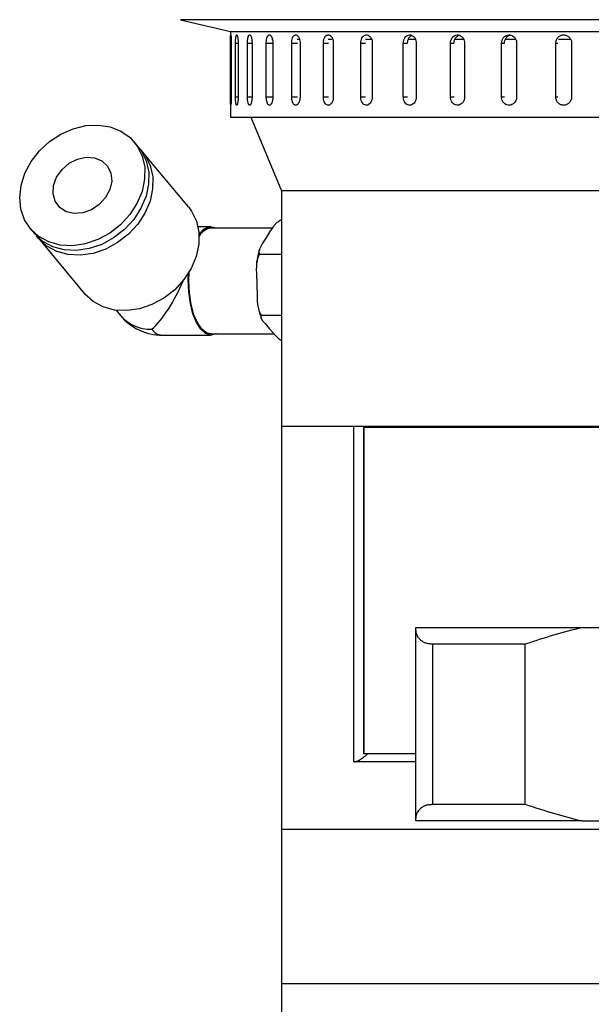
# Model space of a CAD drawing. Header units: inches. Extents: x 0.8 to 32, y -0.1 to 21.9.
# Tile 24 of 60: x 10 to 12.2, y 10.9 to 14.5. Entities that reach past the tile are written whole.
import ezdxf

# ---------------------------------------------------------------- set-up
doc = ezdxf.new("R2010")
doc.units = ezdxf.units.IN
doc.header["$MEASUREMENT"] = 0

msp = doc.modelspace()

# ---------------------------------------------------------------- linework, layer by layer
at = {"color": 7, "linetype": 'Continuous', "lineweight": 25}
for p, q in [((10.6319, 14.5183), (10.8181, 14.4742)), ((14.6354, 14.5183), (10.6319, 14.5183)), ((10.8181, 14.4742), (10.8181, 14.1559)), ((10.8199, 14.4738), (11.6291, 14.4738)), ((10.9759, 14.4446), (10.973, 14.4446)), ((11.0725, 14.4446), (11.0663, 14.4446)), ((11.1957, 14.4446), (11.1822, 14.4446)), ((11.3406, 14.4446), (11.3209, 14.4446)), ((11.5051, 14.4446), (11.4791, 14.4446)), ((11.6291, 14.4738), (14.4474, 14.4738)), ((11.6864, 14.4446), (11.6541, 14.4446)), ((11.8807, 14.4446), (11.8406, 14.4446)), ((12.0846, 14.4446), (12.0395, 14.4446)), ((10.8186, 14.2309), (10.8186, 14.4309)), ((10.8186, 14.4309), (10.8212, 14.4309)), ((10.8212, 14.4309), (10.8212, 14.2309)), ((10.837, 14.2309), (10.837, 14.4309)), ((10.837, 14.4309), (10.847, 14.4309)), ((10.847, 14.4309), (10.847, 14.2309)), ((10.8816, 14.2309), (10.8816, 14.4309)), ((10.8816, 14.4309), (10.8989, 14.4309)), ((10.8989, 14.4309), (10.8989, 14.2309)), ((10.9518, 14.2309), (10.9518, 14.4309)), ((10.9518, 14.4309), (10.9747, 14.4309)), ((10.9761, 14.4309), (10.9761, 14.2309)), ((11.0465, 14.2309), (11.0465, 14.4309)), ((11.0465, 14.4309), (11.068, 14.4309)), ((11.0775, 14.4309), (11.0775, 14.2309)), ((11.1643, 14.2309), (11.1643, 14.4309)), ((11.1643, 14.4309), (11.1841, 14.4309)), ((11.2015, 14.4309), (11.2015, 14.2309)), ((11.3035, 14.2309), (11.3035, 14.4309)), ((11.3035, 14.4309), (11.3214, 14.4309)), ((11.3465, 14.4309), (11.3465, 14.2309)), ((11.4622, 14.2309), (11.4622, 14.4309)), ((11.4622, 14.4309), (11.4779, 14.4309)), ((11.5102, 14.4309), (11.5102, 14.2309)), ((11.6379, 14.2309), (11.6379, 14.4309)), ((11.6379, 14.4309), (11.6512, 14.4309)), ((11.6903, 14.4309), (11.6903, 14.2309)), ((11.8281, 14.2309), (11.8281, 14.4309)), ((11.8281, 14.4309), (11.8388, 14.4309)), ((11.8842, 14.4309), (11.8842, 14.2309)), ((12.0301, 14.2309), (12.0301, 14.4309)), ((12.0301, 14.4309), (12.038, 14.4309)), ((12.0889, 14.4309), (12.0889, 14.2309)), ((10.8186, 14.2309), (10.8212, 14.2309)), ((10.837, 14.2309), (10.847, 14.2309)), ((10.8816, 14.2309), (10.8989, 14.2309)), ((10.9518, 14.2309), (10.9747, 14.2309)), ((11.0465, 14.2309), (11.068, 14.2309)), ((11.1643, 14.2309), (11.1841, 14.2309)), ((11.3035, 14.2309), (11.3214, 14.2309)), ((11.4622, 14.2309), (11.4779, 14.2309)), ((11.6379, 14.2309), (11.6512, 14.2309)), ((11.8281, 14.2309), (11.8388, 14.2309)), ((12.0301, 14.2309), (12.038, 14.2309)), ((10.8181, 14.1559), (14.4491, 14.1559)), ((10.8944, 14.1559), (11.009, 13.8809)), ((10.4751, 14.0453), (10.4603, 14.0631)), ((10.6622, 13.8212), (10.49, 14.0276)), ((11.009, 13.8809), (11.009, 13.0059)), ((14.259, 13.8809), (11.009, 13.8809)), ((10.7465, 13.7474), (10.6978, 13.7474)), ((11.0062, 13.7726), (11.009, 13.7726)), ((10.0734, 13.7402), (10.0882, 13.7225)), ((10.9742, 13.7427), (10.7465, 13.7427)), ((10.9526, 13.7091), (10.9383, 13.6862)), ((10.9669, 13.732), (10.9526, 13.7091)), ((10.1031, 13.7047), (10.2753, 13.4983)), ((10.9265, 13.6456), (11.009, 13.6456)), ((10.9149, 13.573), (10.9161, 13.5322)), ((10.9161, 13.5322), (10.9173, 13.4914)), ((10.3923, 13.4368), (10.409, 13.4167)), ((10.9332, 13.4188), (11.009, 13.4188)), ((10.9471, 13.3869), (10.9626, 13.369)), ((10.5638, 13.3443), (10.7465, 13.3443)), ((10.7465, 13.349), (10.9784, 13.349)), ((10.9626, 13.369), (10.9782, 13.351)), ((11.009, 13.0059), (11.009, 11.5059)), ((11.009, 13.0059), (11.2784, 13.0059)), ((11.009, 13.0059), (14.259, 13.0059)), ((11.2784, 11.7559), (11.2784, 13.0059)), ((11.3144, 13.0009), (11.3144, 11.7859)), ((11.3154, 13.0009), (11.3144, 13.0009)), ((11.3154, 13.0009), (11.3154, 11.7859)), ((12.1965, 13.0009), (11.3154, 13.0009)), ((11.3554, 13.0059), (11.3554, 13.0009)), ((11.384, 13.0059), (11.384, 13.0009)), ((11.509, 12.2535), (11.509, 12.2559)), ((11.509, 12.2559), (12.128, 12.2559)), ((11.509, 11.5382), (11.509, 12.2535)), ((12.128, 12.2559), (13.1399, 12.2559)), ((11.9159, 12.1939), (11.5715, 12.1939)), ((11.5715, 11.5979), (11.5715, 12.1939)), ((11.9159, 11.5979), (11.9159, 12.1939)), ((11.3154, 11.7859), (11.3144, 11.7859)), ((11.509, 11.7859), (11.3154, 11.7859)), ((11.509, 11.7559), (11.2784, 11.7559)), ((11.5715, 11.5979), (11.9159, 11.5979)), ((11.509, 11.5359), (11.509, 11.5382)), ((12.128, 11.5359), (11.509, 11.5359)), ((12.128, 11.5359), (13.1399, 11.5359)), ((11.009, 11.5059), (11.009, 10.9309)), ((11.009, 11.5059), (14.259, 11.5059)), ((11.009, 10.9309), (11.009, 8.7079)), ((11.009, 10.9309), (14.259, 10.9309))]:
    msp.add_line(p, q, dxfattribs=at)
at = {"color": 7, "linetype": 'Continuous', "lineweight": 25, "flags": 128}
for points in [[(10.0385, 13.9017), (10.0528, 13.9469), (10.076, 13.9903), (10.1069, 14.0301), (10.1444, 14.0646), (10.1869, 14.0925), (10.2327, 14.1125), (10.2798, 14.1239), (10.3265, 14.1262), (10.3707, 14.1193), (10.4106, 14.1035), (10.4447, 14.0794), (10.4715, 14.0481), (10.4899, 14.0108), (10.4991, 13.969), (10.4989, 13.9244), (10.4892, 13.8789), (10.4703, 13.8344), (10.4432, 13.7926), (10.4088, 13.7553), (10.3686, 13.7239), (10.3242, 13.6999), (10.2775, 13.6841), (10.2304, 13.6772), (10.1847, 13.6795), (10.1424, 13.6909), (10.1052, 13.7109), (10.0746, 13.7388), (10.0519, 13.7733), (10.038, 13.813), (10.0335, 13.8564), (10.0385, 13.9017)], [(10.4751, 14.0453), (10.4863, 14.0303), (10.5047, 13.993), (10.514, 13.9512), (10.5137, 13.9066), (10.504, 13.8612), (10.4852, 13.8166), (10.458, 13.7748), (10.4236, 13.7375), (10.3834, 13.7061), (10.3391, 13.6821), (10.2924, 13.6663), (10.2452, 13.6594), (10.1996, 13.6617), (10.1573, 13.6731), (10.1201, 13.6931), (10.0895, 13.721), (10.0882, 13.7225)], [(10.4823, 14.0362), (10.5011, 14.0125), (10.5195, 13.9752), (10.5288, 13.9334), (10.5286, 13.8889), (10.5189, 13.8434), (10.5, 13.7988), (10.4729, 13.757), (10.4385, 13.7197), (10.3983, 13.6884), (10.3539, 13.6643), (10.3072, 13.6485), (10.2601, 13.6416), (10.2144, 13.6439), (10.1721, 13.6553), (10.1349, 13.6754), (10.1043, 13.7032), (10.096, 13.7138)], [(10.1598, 13.9017), (10.1712, 13.9327), (10.1911, 13.961), (10.2177, 13.9841), (10.2487, 13.9998), (10.2813, 14.0068), (10.3127, 14.0044), (10.3399, 13.9929), (10.3607, 13.9734), (10.3731, 13.9474), (10.3761, 13.9174), (10.3693, 13.886), (10.3535, 13.856), (10.33, 13.83), (10.3008, 13.8104), (10.2687, 13.799), (10.2364, 13.7966), (10.2067, 13.8036), (10.1825, 13.8193), (10.1657, 13.8423), (10.1579, 13.8706), (10.1598, 13.9017)], [(10.6622, 13.8212), (10.6733, 13.8062), (10.6917, 13.7689), (10.701, 13.7271), (10.7008, 13.6825), (10.691, 13.637), (10.6722, 13.5925), (10.645, 13.5507), (10.6107, 13.5134), (10.5705, 13.482), (10.5261, 13.458), (10.4794, 13.4422), (10.4322, 13.4353), (10.3866, 13.4376), (10.3443, 13.449), (10.3071, 13.469), (10.2765, 13.4969), (10.2753, 13.4983)], [(10.7648, 13.349), (10.7638, 13.3485), (10.7448, 13.3443), (10.7259, 13.3503), (10.708, 13.366), (10.692, 13.3908), (10.6788, 13.4234), (10.669, 13.462), (10.6631, 13.5049), (10.6613, 13.5499), (10.6622, 13.5752)], [(10.7465, 13.349), (10.7318, 13.3521), (10.7133, 13.3654), (10.6966, 13.3884), (10.6826, 13.4198), (10.672, 13.4581), (10.6655, 13.5011), (10.6633, 13.5465), (10.6645, 13.5789)]]:
    msp.add_lwpolyline(points, dxfattribs=at)
at = {"color": 7, "linetype": 'Continuous', "lineweight": 25}
for centre, radius, start, end in [((10.7468, 13.6963), 0.0498, 68.8321, 154.8365), ((10.7531, 13.6854), 0.0577, 96.5737, 152.2997), ((10.5638, 13.5459), 0.2016, 219.846, 270), ((10.5203, 13.5134), 0.1474, 220.9693, 271.9331), ((10.5658, 13.3928), 0.0486, 213.4809, 267.5878)]:
    msp.add_arc(centre, radius, start, end, dxfattribs=at)
msp.add_ellipse((10.5638, 13.5459), major_axis=(0.0933, 0.1993), ratio=0.323868, start_param=3.760767, end_param=4.867615, dxfattribs=at)
for points, knots in [([(10.8186, 14.4309), (10.8186, 14.4326), (10.8187, 14.4361), (10.8187, 14.4411), (10.8187, 14.4459), (10.8188, 14.4503), (10.8189, 14.4541), (10.819, 14.4572), (10.8192, 14.4597), (10.8194, 14.4612), (10.8196, 14.462), (10.8198, 14.4618), (10.82, 14.4608), (10.8202, 14.4589), (10.8205, 14.4562), (10.8207, 14.4528), (10.8209, 14.4488), (10.821, 14.4443), (10.8211, 14.4393), (10.8212, 14.4348), (10.8212, 14.432), (10.8212, 14.4309)], [0, 0, 0, 0, 0.05292, 0.107375, 0.160295, 0.214749, 0.267674, 0.322133, 0.375061, 0.429523, 0.482446, 0.536903, 0.58982, 0.644272, 0.697192, 0.751646, 0.804573, 0.859035, 0.911961, 0.966423, 1, 1, 1, 1]), ([(10.837, 14.4309), (10.8371, 14.4326), (10.8371, 14.4361), (10.8373, 14.4411), (10.8376, 14.4459), (10.838, 14.4503), (10.8386, 14.4541), (10.8392, 14.4572), (10.8399, 14.4597), (10.8407, 14.4612), (10.8415, 14.462), (10.8423, 14.4618), (10.8432, 14.4608), (10.844, 14.4589), (10.8448, 14.4562), (10.8455, 14.4528), (10.846, 14.4488), (10.8465, 14.4443), (10.8468, 14.4393), (10.847, 14.4348), (10.847, 14.432), (10.847, 14.4309)], [0, 0, 0, 0, 0.05292, 0.107375, 0.160295, 0.214749, 0.267674, 0.322133, 0.375061, 0.429523, 0.482446, 0.536903, 0.58982, 0.644272, 0.697192, 0.751646, 0.804573, 0.859035, 0.911961, 0.966423, 1, 1, 1, 1]), ([(10.8816, 14.4309), (10.8817, 14.4326), (10.8817, 14.4361), (10.8821, 14.4411), (10.8826, 14.4459), (10.8834, 14.4503), (10.8844, 14.4541), (10.8855, 14.4572), (10.8868, 14.4597), (10.8881, 14.4612), (10.8896, 14.462), (10.891, 14.4618), (10.8925, 14.4608), (10.8939, 14.4589), (10.8952, 14.4562), (10.8963, 14.4528), (10.8973, 14.4488), (10.8981, 14.4443), (10.8986, 14.4393), (10.8989, 14.4348), (10.8989, 14.432), (10.8989, 14.4309)], [0, 0, 0, 0, 0.05292, 0.107375, 0.160295, 0.214749, 0.267674, 0.322133, 0.375061, 0.429523, 0.482446, 0.536903, 0.58982, 0.644272, 0.697192, 0.751646, 0.804573, 0.859035, 0.911961, 0.966423, 1, 1, 1, 1]), ([(10.9518, 14.4309), (10.9518, 14.4326), (10.9519, 14.4361), (10.9524, 14.4411), (10.9532, 14.4459), (10.9543, 14.4503), (10.9557, 14.4541), (10.9573, 14.4572), (10.9591, 14.4597), (10.961, 14.4612), (10.9631, 14.462), (10.9651, 14.4618), (10.9672, 14.4608), (10.9691, 14.4589), (10.9709, 14.4562), (10.9725, 14.4528), (10.9739, 14.4488), (10.9749, 14.4443), (10.9757, 14.4393), (10.976, 14.4353), (10.9761, 14.4325), (10.9761, 14.4314), (10.9761, 14.4309)], [0, 0, 0, 0, 0.0529193, 0.1073734, 0.1602927, 0.2147463, 0.2676704, 0.3221291, 0.3750562, 0.4295184, 0.4824402, 0.536897, 0.5898135, 0.6442644, 0.6971839, 0.7516376, 0.8045636, 0.8590245, 0.9119505, 0.9664117, 0.9831825, 1, 1, 1, 1]), ([(11.0465, 14.4309), (11.0466, 14.4344), (11.047, 14.4413), (11.0496, 14.4506), (11.0534, 14.4577), (11.0583, 14.4617), (11.0636, 14.4622), (11.0687, 14.4593), (11.0731, 14.4531), (11.0762, 14.4444), (11.0774, 14.4365), (11.0775, 14.432), (11.0775, 14.4309)], [0, 0, 0, 0, 0.107362, 0.214723, 0.322094, 0.429472, 0.536839, 0.644195, 0.751556, 0.858932, 0.966307, 1, 1, 1, 1]), ([(11.1643, 14.4309), (11.1643, 14.4317), (11.1643, 14.4334), (11.1645, 14.436), (11.1648, 14.4386), (11.1653, 14.4411), (11.166, 14.4443), (11.167, 14.4474), (11.1683, 14.4502), (11.1696, 14.4529), (11.1712, 14.4552), (11.1729, 14.4572), (11.1742, 14.4585), (11.1756, 14.4595), (11.1771, 14.4605), (11.1786, 14.4611), (11.1807, 14.4618), (11.1828, 14.462), (11.1848, 14.4617), (11.1869, 14.4612), (11.189, 14.4602), (11.1909, 14.4588), (11.1928, 14.4571), (11.1945, 14.4551), (11.1961, 14.4527), (11.1975, 14.4501), (11.1987, 14.4473), (11.1997, 14.4442), (11.2006, 14.441), (11.2011, 14.4376), (11.2014, 14.4347), (11.2015, 14.433), (11.2015, 14.432), (11.2015, 14.4311), (11.2015, 14.4309)], [0, 0, 0, 0, 0.026377, 0.0529371, 0.0800749, 0.1074123, 0.1337893, 0.1874393, 0.2147764, 0.2411558, 0.2948107, 0.3221504, 0.3485313, 0.3750953, 0.4022371, 0.4295787, 0.4559569, 0.5096097, 0.5369485, 0.5633241, 0.6169713, 0.6443071, 0.6706842, 0.7243343, 0.7516714, 0.7780518, 0.8317088, 0.8590496, 0.8854299, 0.939087, 0.966428, 0.9748068, 0.991592, 1, 1, 1, 1]), ([(11.3035, 14.4309), (11.3038, 14.4344), (11.3042, 14.4413), (11.3079, 14.4506), (11.3133, 14.4577), (11.32, 14.4617), (11.3273, 14.4622), (11.3344, 14.4593), (11.3405, 14.4531), (11.3447, 14.4444), (11.3464, 14.4365), (11.3465, 14.432), (11.3465, 14.4309)], [0, 0, 0, 0, 0.107362, 0.214723, 0.322094, 0.429472, 0.536839, 0.644195, 0.751556, 0.858932, 0.966307, 1, 1, 1, 1]), ([(11.4622, 14.4309), (11.4624, 14.4344), (11.463, 14.4413), (11.467, 14.4506), (11.4731, 14.4577), (11.4806, 14.4617), (11.4888, 14.4622), (11.4968, 14.4593), (11.5035, 14.4531), (11.5083, 14.4444), (11.5101, 14.4365), (11.5102, 14.432), (11.5102, 14.4309)], [0, 0, 0, 0, 0.107362, 0.214723, 0.322094, 0.429472, 0.536839, 0.644195, 0.751556, 0.858932, 0.966307, 1, 1, 1, 1]), ([(11.478, 14.4309), (11.4782, 14.4344), (11.4788, 14.4413), (11.4829, 14.4505), (11.4881, 14.4571), (11.4923, 14.459), (11.494, 14.4597)], [0, 0, 0, 0, 0.274029, 0.548058, 0.822112, 1, 1, 1, 1]), ([(11.6379, 14.4309), (11.6382, 14.4344), (11.6387, 14.4413), (11.6432, 14.4506), (11.6498, 14.4577), (11.6581, 14.4617), (11.667, 14.4622), (11.6757, 14.4593), (11.683, 14.4531), (11.6882, 14.4444), (11.6901, 14.4365), (11.6903, 14.432), (11.6903, 14.4309)], [0, 0, 0, 0, 0.107362, 0.214723, 0.322094, 0.429472, 0.536839, 0.644195, 0.751556, 0.858932, 0.966307, 1, 1, 1, 1]), ([(11.6512, 14.4309), (11.6515, 14.4344), (11.6521, 14.4413), (11.6566, 14.4505), (11.6628, 14.4575), (11.668, 14.4596), (11.6703, 14.4605)], [0, 0, 0, 0, 0.259881, 0.51976, 0.779664, 1, 1, 1, 1]), ([(11.8281, 14.4309), (11.8284, 14.4344), (11.8291, 14.4413), (11.8338, 14.4506), (11.8409, 14.4577), (11.8498, 14.4617), (11.8593, 14.4622), (11.8686, 14.4593), (11.8764, 14.4531), (11.8819, 14.4444), (11.884, 14.4365), (11.8841, 14.432), (11.8842, 14.4309)], [0, 0, 0, 0, 0.107362, 0.214723, 0.322094, 0.429472, 0.536839, 0.644195, 0.751556, 0.858932, 0.966307, 1, 1, 1, 1]), ([(11.8388, 14.4309), (11.8391, 14.4343), (11.8398, 14.4413), (11.8445, 14.4507), (11.8516, 14.4574), (11.8576, 14.461), (11.8608, 14.4611), (11.8609, 14.4611)], [0, 0, 0, 0, 0.247874, 0.495747, 0.743643, 0.991555, 1, 1, 1, 1]), ([(12.0301, 14.4309), (12.0302, 14.4326), (12.0304, 14.4361), (12.0316, 14.4411), (12.0336, 14.4459), (12.0364, 14.4503), (12.0398, 14.4541), (12.0438, 14.4572), (12.0482, 14.4597), (12.0529, 14.4612), (12.0579, 14.462), (12.0628, 14.4618), (12.0677, 14.4608), (12.0724, 14.4589), (12.0767, 14.4562), (12.0805, 14.4528), (12.0837, 14.4488), (12.0862, 14.4443), (12.088, 14.4393), (12.0888, 14.4348), (12.0889, 14.432), (12.0889, 14.4309)], [0, 0, 0, 0, 0.05292, 0.107375, 0.160295, 0.214749, 0.267674, 0.322133, 0.375061, 0.429523, 0.482446, 0.536903, 0.58982, 0.644272, 0.697192, 0.751646, 0.804573, 0.859035, 0.911961, 0.966423, 1, 1, 1, 1]), ([(10.8212, 14.2309), (10.8212, 14.2291), (10.8212, 14.2257), (10.8211, 14.2206), (10.821, 14.2158), (10.8208, 14.2114), (10.8206, 14.2076), (10.8204, 14.2045), (10.8202, 14.2021), (10.8199, 14.2005), (10.8197, 14.1998), (10.8195, 14.1999), (10.8193, 14.201), (10.8191, 14.2028), (10.819, 14.2055), (10.8189, 14.2089), (10.8188, 14.213), (10.8187, 14.2175), (10.8187, 14.2224), (10.8186, 14.2269), (10.8186, 14.2298), (10.8186, 14.2309)], [0, 0, 0, 0, 0.05292, 0.107375, 0.160295, 0.214749, 0.267674, 0.322133, 0.375061, 0.429523, 0.482446, 0.536903, 0.58982, 0.644272, 0.697192, 0.751646, 0.804573, 0.859035, 0.911961, 0.966423, 1, 1, 1, 1]), ([(10.847, 14.2309), (10.847, 14.2291), (10.847, 14.2257), (10.8467, 14.2206), (10.8464, 14.2158), (10.8458, 14.2114), (10.8452, 14.2076), (10.8445, 14.2045), (10.8437, 14.2021), (10.8429, 14.2005), (10.842, 14.1998), (10.8412, 14.1999), (10.8404, 14.201), (10.8396, 14.2028), (10.8389, 14.2055), (10.8383, 14.2089), (10.8378, 14.213), (10.8375, 14.2175), (10.8372, 14.2224), (10.8371, 14.2269), (10.8371, 14.2298), (10.837, 14.2309)], [0, 0, 0, 0, 0.05292, 0.107375, 0.160295, 0.214749, 0.267674, 0.322133, 0.375061, 0.429523, 0.482446, 0.536903, 0.58982, 0.644272, 0.697192, 0.751646, 0.804573, 0.859035, 0.911961, 0.966423, 1, 1, 1, 1]), ([(10.8989, 14.2309), (10.8989, 14.2291), (10.8988, 14.2257), (10.8984, 14.2206), (10.8978, 14.2158), (10.897, 14.2114), (10.8959, 14.2076), (10.8947, 14.2045), (10.8934, 14.2021), (10.892, 14.2005), (10.8905, 14.1998), (10.889, 14.1999), (10.8876, 14.201), (10.8863, 14.2028), (10.8851, 14.2055), (10.884, 14.2089), (10.8831, 14.213), (10.8824, 14.2175), (10.8819, 14.2224), (10.8817, 14.2269), (10.8817, 14.2298), (10.8816, 14.2309)], [0, 0, 0, 0, 0.05292, 0.107375, 0.160295, 0.214749, 0.267674, 0.322133, 0.375061, 0.429523, 0.482446, 0.536903, 0.58982, 0.644272, 0.697192, 0.751646, 0.804573, 0.859035, 0.911961, 0.966423, 1, 1, 1, 1]), ([(10.9761, 14.2309), (10.9761, 14.2291), (10.976, 14.2257), (10.9755, 14.2206), (10.9746, 14.2158), (10.9734, 14.2114), (10.972, 14.2076), (10.9703, 14.2045), (10.9684, 14.2021), (10.9664, 14.2005), (10.9644, 14.1998), (10.9623, 14.1999), (10.9603, 14.201), (10.9584, 14.2028), (10.9567, 14.2055), (10.9552, 14.2089), (10.9539, 14.213), (10.9529, 14.2175), (10.9522, 14.2224), (10.9519, 14.2264), (10.9518, 14.2292), (10.9518, 14.2303), (10.9518, 14.2309)], [0, 0, 0, 0, 0.052919, 0.107373, 0.160293, 0.214746, 0.26767, 0.322129, 0.375056, 0.429518, 0.48244, 0.536897, 0.589814, 0.644264, 0.697184, 0.751638, 0.804564, 0.859025, 0.91195, 0.966412, 0.983183, 1, 1, 1, 1]), ([(11.0775, 14.2309), (11.0775, 14.23), (11.0775, 14.2283), (11.0773, 14.2257), (11.077, 14.2231), (11.0766, 14.2206), (11.0759, 14.2174), (11.0751, 14.2143), (11.074, 14.2115), (11.0729, 14.2089), (11.0715, 14.2065), (11.0701, 14.2046), (11.0689, 14.2033), (11.0677, 14.2022), (11.0665, 14.2013), (11.0652, 14.2006), (11.0635, 14.2), (11.0617, 14.1998), (11.06, 14.2), (11.0583, 14.2006), (11.0566, 14.2016), (11.055, 14.2029), (11.0535, 14.2046), (11.0521, 14.2066), (11.0508, 14.209), (11.05, 14.2109), (11.0492, 14.213), (11.0485, 14.2152), (11.0479, 14.2175), (11.0474, 14.2199), (11.047, 14.2224), (11.0467, 14.225), (11.0465, 14.2278), (11.0465, 14.2298), (11.0465, 14.2309)], [0, 0, 0, 0, 0.026375, 0.052933, 0.080068, 0.107403, 0.133778, 0.187424, 0.214759, 0.241136, 0.294786, 0.322124, 0.348503, 0.375064, 0.402204, 0.429543, 0.455919, 0.509568, 0.536904, 0.563278, 0.616921, 0.644254, 0.670629, 0.724275, 0.75161, 0.777988, 0.804549, 0.831688, 0.859027, 0.885405, 0.911966, 0.939105, 0.966444, 1, 1, 1, 1]), ([(11.2015, 14.2309), (11.2013, 14.2274), (11.2009, 14.2204), (11.1976, 14.2111), (11.1928, 14.2041), (11.1869, 14.2), (11.1805, 14.1995), (11.1744, 14.2025), (11.1693, 14.2086), (11.1657, 14.2173), (11.1644, 14.2252), (11.1643, 14.2298), (11.1643, 14.2309)], [0, 0, 0, 0, 0.1073618, 0.2147232, 0.3220944, 0.429472, 0.536839, 0.6441948, 0.7515565, 0.8589318, 0.9663073, 1, 1, 1, 1]), ([(11.3465, 14.2309), (11.3463, 14.2274), (11.3458, 14.2204), (11.342, 14.2111), (11.3365, 14.2041), (11.3296, 14.2), (11.3223, 14.1995), (11.3153, 14.2025), (11.3093, 14.2086), (11.3052, 14.2173), (11.3037, 14.2252), (11.3036, 14.2298), (11.3035, 14.2309)], [0, 0, 0, 0, 0.107362, 0.214723, 0.322094, 0.429472, 0.536839, 0.644195, 0.751556, 0.858932, 0.966307, 1, 1, 1, 1]), ([(11.5102, 14.2309), (11.5099, 14.2274), (11.5094, 14.2204), (11.5052, 14.2111), (11.4991, 14.2041), (11.4914, 14.2), (11.4832, 14.1995), (11.4753, 14.2025), (11.4687, 14.2086), (11.4641, 14.2173), (11.4623, 14.2252), (11.4622, 14.2298), (11.4622, 14.2309)], [0, 0, 0, 0, 0.107362, 0.214723, 0.322094, 0.429472, 0.536839, 0.644195, 0.751556, 0.858932, 0.966307, 1, 1, 1, 1]), ([(11.6903, 14.2309), (11.69, 14.2274), (11.6894, 14.2204), (11.6849, 14.2111), (11.6782, 14.2041), (11.6698, 14.2), (11.6609, 14.1995), (11.6523, 14.2025), (11.645, 14.2086), (11.64, 14.2173), (11.638, 14.2252), (11.6379, 14.2298), (11.6379, 14.2309)], [0, 0, 0, 0, 0.107362, 0.214723, 0.322094, 0.429472, 0.536839, 0.644195, 0.751556, 0.858932, 0.966307, 1, 1, 1, 1]), ([(11.8842, 14.2309), (11.8838, 14.2274), (11.8832, 14.2204), (11.8784, 14.2111), (11.8712, 14.2041), (11.8623, 14.2), (11.8527, 14.1995), (11.8435, 14.2025), (11.8358, 14.2086), (11.8303, 14.2173), (11.8283, 14.2252), (11.8282, 14.2298), (11.8281, 14.2309)], [0, 0, 0, 0, 0.107362, 0.214723, 0.322094, 0.429472, 0.536839, 0.644195, 0.751556, 0.858932, 0.966307, 1, 1, 1, 1]), ([(12.0889, 14.2309), (12.0889, 14.2291), (12.0887, 14.2257), (12.0874, 14.2206), (12.0854, 14.2158), (12.0826, 14.2114), (12.0791, 14.2076), (12.0752, 14.2045), (12.0707, 14.2021), (12.066, 14.2005), (12.061, 14.1998), (12.0561, 14.1999), (12.0512, 14.201), (12.0466, 14.2028), (12.0423, 14.2055), (12.0385, 14.2089), (12.0353, 14.213), (12.0328, 14.2175), (12.0311, 14.2224), (12.0302, 14.2269), (12.0302, 14.2298), (12.0301, 14.2309)], [0, 0, 0, 0, 0.05292, 0.107375, 0.160295, 0.214749, 0.267674, 0.322133, 0.375061, 0.429523, 0.482446, 0.536903, 0.58982, 0.644272, 0.697192, 0.751646, 0.804573, 0.859035, 0.911961, 0.966423, 1, 1, 1, 1]), ([(11.0062, 13.7726), (11.0021, 13.7702), (10.9933, 13.765), (10.984, 13.7556), (10.975, 13.7445), (10.9699, 13.7366), (10.9669, 13.732)], [0, 0, 0, 0, 0.20407, 0.435658, 0.673727, 1, 1, 1, 1]), ([(10.9383, 13.6862), (10.9378, 13.6855), (10.9333, 13.6782), (10.9269, 13.6668), (10.923, 13.6535), (10.9255, 13.6478), (10.9265, 13.6456)], [0, 0, 0, 0, 0.0528733, 0.5179573, 0.8096552, 1, 1, 1, 1]), ([(10.9265, 13.6456), (10.9241, 13.6412), (10.9161, 13.6269), (10.9145, 13.601), (10.9148, 13.5812), (10.9149, 13.573)], [0, 0, 0, 0, 0.2043357, 0.6733017, 1, 1, 1, 1]), ([(10.9261, 13.6611), (10.9241, 13.6542), (10.9197, 13.6395), (10.9176, 13.6226), (10.9165, 13.6136)], [0, 0, 0, 0, 0.468415, 1, 1, 1, 1]), ([(10.9173, 13.4914), (10.9174, 13.49), (10.9178, 13.477), (10.9191, 13.4568), (10.9242, 13.433), (10.9306, 13.4228), (10.9332, 13.4188)], [0, 0, 0, 0, 0.0528733, 0.5179573, 0.8096552, 1, 1, 1, 1]), ([(10.9218, 13.4482), (10.9233, 13.4404), (10.9262, 13.4255), (10.931, 13.4131), (10.9333, 13.4073)], [0, 0, 0, 0, 0.5256493, 1, 1, 1, 1]), ([(10.9332, 13.4188), (10.9323, 13.4169), (10.9294, 13.4106), (10.9368, 13.3992), (10.9441, 13.3905), (10.9471, 13.3869)], [0, 0, 0, 0, 0.204356, 0.673363, 1, 1, 1, 1]), ([(10.9782, 13.351), (10.9787, 13.3504), (10.9836, 13.3447), (10.9925, 13.3359), (11.0026, 13.3272), (11.0087, 13.3243), (11.009, 13.3242)], [0, 0, 0, 0, 0.064358, 0.629324, 0.983668, 1, 1, 1, 1]), ([(11.5715, 12.1939), (11.5668, 12.1941), (11.5572, 12.1945), (11.5448, 12.1978), (11.5341, 12.2028), (11.5245, 12.2102), (11.5165, 12.2203), (11.5117, 12.2319), (11.5093, 12.2431), (11.5091, 12.2501), (11.509, 12.2535)], [0, 0, 0, 0, 0.113689, 0.231264, 0.344856, 0.461298, 0.617373, 0.777912, 0.888495, 1, 1, 1, 1]), ([(12.128, 12.2559), (12.0924, 12.2467), (12.021, 12.2283), (11.951, 12.2053), (11.9159, 12.1939)], [0, 0, 0, 0, 0.499532, 1, 1, 1, 1]), ([(11.2784, 11.7559), (11.2797, 11.7559), (11.2823, 11.7561), (11.2886, 11.7579), (11.2963, 11.7614), (11.305, 11.7666), (11.313, 11.7721), (11.3213, 11.7786), (11.3267, 11.7834), (11.3294, 11.7859)], [0, 0, 0, 0, 0.098345, 0.20009, 0.398465, 0.535075, 0.675581, 0.836098, 1, 1, 1, 1]), ([(11.509, 11.5382), (11.5094, 11.5448), (11.5103, 11.5582), (11.5174, 11.5732), (11.5271, 11.5839), (11.5373, 11.5908), (11.5501, 11.5957), (11.5619, 11.5977), (11.5695, 11.5978), (11.5715, 11.5979)], [0, 0, 0, 0, 0.213797, 0.435273, 0.5624746, 0.692801, 0.8202087, 0.9525961, 1, 1, 1, 1]), ([(11.9159, 11.5979), (11.9509, 11.5864), (12.0209, 11.5635), (12.0923, 11.5451), (12.128, 11.5359)], [0, 0, 0, 0, 0.499557, 1, 1, 1, 1])]:
    msp.add_open_spline(points, degree=3, knots=knots, dxfattribs=at)

doc.saveas('drawing.dxf')
